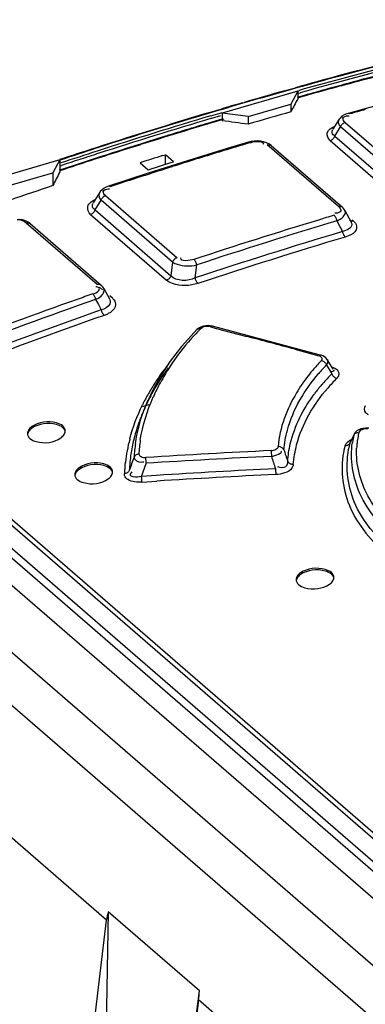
# Model space of a CAD drawing. Header units: inches. Extents: x 0 to 117, y 0 to 83.
# Tile 57 of 67: x 98.61 to 98.969, y 28.778 to 29.801. Entities that reach past the tile are written whole.
import ezdxf

# ---------------------------------------------------------------- set-up
doc = ezdxf.new("R2010")
doc.units = ezdxf.units.IN
doc.header["$LTSCALE"] = 6.431102
doc.header["$MEASUREMENT"] = 0
doc.layers.get('0').update_dxf_attribs({"linetype": 'CONTINUOUS'})

msp = doc.modelspace()

# ---------------------------------------------------------------- linework, layer by layer
at = {"color": 7, "linetype": 'CONTINUOUS'}
for p, q in [((103.3692, 25.0144), (97.1782, 30.376)), ((97.131, 30.3624), (103.322, 25.0008)), ((99.0657, 28.8494), (97.7928, 29.9517)), ((97.8155, 29.9562), (99.081, 28.8603)), ((97.8283, 29.9515), (99.0813, 28.8664)), ((99.0612, 28.8432), (97.7883, 29.9455)), ((97.7825, 29.9227), (99.0483, 28.8265)), ((98.8853, 29.7269), (98.8874, 29.7275)), ((98.8874, 29.7275), (98.8964, 29.73)), ((98.8978, 29.7298), (98.8956, 29.7292)), ((98.8986, 29.7268), (98.9002, 29.7272)), ((98.9435, 29.7324), (98.9313, 29.7291)), ((98.8988, 29.7263), (98.8204, 29.7037)), ((98.8988, 29.7263), (98.8916, 29.7129)), ((98.9005, 29.7205), (98.8983, 29.7199)), ((98.9006, 29.7199), (98.8985, 29.7193)), ((98.8988, 29.7263), (98.8988, 29.7183)), ((98.8994, 29.7242), (98.9012, 29.7247)), ((98.9055, 29.722), (98.9005, 29.7205)), ((98.9066, 29.7216), (98.9006, 29.7199)), ((98.8171, 29.7072), (98.8192, 29.7078)), ((98.8194, 29.7072), (98.8172, 29.7066)), ((98.8409, 29.7142), (98.8431, 29.7148)), ((98.8472, 29.7001), (98.8916, 29.7129)), ((98.8916, 29.7129), (98.8916, 29.7049)), ((98.9923, 29.7146), (98.9512, 29.7034)), ((98.8084, 29.7007), (98.8181, 29.7036)), ((98.8094, 29.6983), (98.8188, 29.701)), ((98.8199, 29.6973), (98.8095, 29.6942)), ((98.8201, 29.6967), (98.8106, 29.6939)), ((98.8181, 29.7036), (98.8202, 29.7042)), ((98.8222, 29.6973), (98.8201, 29.6967)), ((98.8204, 29.7037), (98.8204, 29.6956)), ((98.8472, 29.7001), (98.8204, 29.7037)), ((98.8472, 29.7001), (98.8472, 29.6921)), ((98.9419, 29.6973), (98.9354, 29.6869)), ((98.9428, 29.6985), (98.9419, 29.6973)), ((98.9509, 29.7008), (98.9522, 29.7007)), ((98.9374, 29.6798), (98.9433, 29.6893)), ((98.9424, 29.6904), (98.9433, 29.6893)), ((99.0174, 29.6251), (98.9433, 29.6893)), ((98.9481, 29.694), (99.0223, 29.6298)), ((98.756, 29.678), (98.7524, 29.6768)), ((98.7616, 29.6797), (98.756, 29.678)), ((98.9374, 29.6798), (99.0158, 29.6119)), ((98.7353, 29.6715), (98.7297, 29.6697)), ((98.7355, 29.6708), (98.7299, 29.6691)), ((98.8256, 29.6668), (98.7844, 29.6541)), ((98.8478, 29.6735), (98.8256, 29.6668)), ((98.8502, 29.6741), (98.8478, 29.6735)), ((98.8534, 29.6746), (98.8502, 29.6741)), ((98.8631, 29.6716), (98.8629, 29.6709)), ((98.9413, 29.6065), (98.8672, 29.6707)), ((98.8711, 29.67), (98.9452, 29.6058)), ((98.9326, 29.6751), (99.011, 29.6071)), ((98.6516, 29.655), (98.5732, 29.6323)), ((98.6516, 29.655), (98.6444, 29.6415)), ((98.6516, 29.655), (98.6516, 29.6425)), ((98.6924, 29.6578), (98.6801, 29.6538)), ((98.7585, 29.6595), (98.7614, 29.6604)), ((98.7614, 29.6504), (98.7614, 29.6604)), ((98.7698, 29.6531), (98.7614, 29.6604)), ((98.6548, 29.6455), (98.6511, 29.6443)), ((98.655, 29.6448), (98.6513, 29.6436)), ((98.6516, 29.6487), (98.6535, 29.6493)), ((98.7351, 29.6521), (98.7435, 29.6448)), ((98.7844, 29.6541), (98.7433, 29.6411)), ((98.7435, 29.6448), (98.7669, 29.6522)), ((98.7669, 29.6522), (98.7698, 29.6531)), ((98.6001, 29.6287), (98.6444, 29.6415)), ((98.6444, 29.6415), (98.6444, 29.6283)), ((98.7433, 29.6411), (98.7023, 29.6277)), ((98.7019, 29.625), (98.7032, 29.6249)), ((98.6931, 29.6214), (98.6864, 29.6105)), ((98.6935, 29.6144), (98.6945, 29.6132)), ((98.699, 29.6179), (98.7734, 29.5535)), ((98.6882, 29.6031), (98.6945, 29.6132)), ((98.7688, 29.5488), (98.6945, 29.6132)), ((98.9464, 29.6046), (98.9452, 29.6058)), ((98.6836, 29.5984), (98.7625, 29.5301)), ((98.6882, 29.6031), (98.7671, 29.5348)), ((98.9385, 29.5996), (98.9372, 29.5996)), ((98.9479, 29.6026), (98.954, 29.591)), ((98.6905, 29.5255), (98.6166, 29.5895)), ((98.6208, 29.5889), (98.6946, 29.525)), ((98.9394, 29.5917), (98.9429, 29.5851)), ((98.9429, 29.5851), (98.9453, 29.5807)), ((98.9568, 29.5915), (98.9555, 29.5927)), ((98.9568, 29.5915), (98.9587, 29.5894)), ((98.9517, 29.5762), (98.9481, 29.5749)), ((98.7688, 29.5488), (98.7671, 29.5348)), ((98.7923, 29.5325), (98.7939, 29.546)), ((98.6902, 29.5231), (98.6889, 29.5233)), ((98.6961, 29.5202), (98.6929, 29.523)), ((98.6959, 29.5237), (98.6946, 29.525)), ((98.6974, 29.5216), (98.7032, 29.5108)), ((98.7062, 29.5114), (98.7036, 29.5137)), ((98.6888, 29.5101), (98.6918, 29.5047)), ((98.6918, 29.5047), (98.6947, 29.4992)), ((98.6974, 29.5001), (98.6947, 29.4992)), ((98.7065, 29.4985), (98.7042, 29.4967)), ((98.7987, 29.4817), (98.7967, 29.4808)), ((98.8083, 29.4816), (98.8208, 29.4783)), ((98.9094, 29.4558), (98.8101, 29.4822)), ((98.7912, 29.4759), (98.778, 29.4611)), ((98.794, 29.4788), (98.7912, 29.4759)), ((98.8208, 29.4783), (98.8458, 29.4717)), ((98.778, 29.4611), (98.7663, 29.4459)), ((98.8957, 29.4584), (98.9207, 29.4517)), ((98.9224, 29.4523), (98.9094, 29.4558)), ((98.9287, 29.442), (98.9312, 29.4379)), ((98.9356, 29.4376), (98.9294, 29.4476)), ((98.9294, 29.4476), (98.9294, 29.4476)), ((98.934, 29.4402), (98.9372, 29.4388)), ((98.9312, 29.4379), (98.9343, 29.4328)), ((98.934, 29.4351), (98.9328, 29.435)), ((98.9406, 29.4298), (98.9393, 29.4282)), ((98.7475, 29.4145), (98.743, 29.4048)), ((98.7441, 29.4005), (98.7371, 29.3985)), ((98.7429, 29.4047), (98.7384, 29.3941)), ((98.9533, 29.3613), (98.9571, 29.3691)), ((98.9575, 29.3702), (98.9564, 29.3679)), ((98.9575, 29.3701), (98.9569, 29.3685)), ((98.9571, 29.3691), (98.9571, 29.3691)), ((98.9575, 29.3702), (98.9575, 29.3701)), ((98.9533, 29.3613), (98.9535, 29.362)), ((98.9564, 29.3679), (98.9535, 29.362)), ((98.8714, 29.3487), (98.8715, 29.3471)), ((98.7361, 29.3412), (98.7379, 29.3414)), ((98.7366, 29.3264), (98.7413, 29.3399)), ((98.726, 29.3302), (98.7268, 29.3311)), ((98.8757, 29.3343), (98.8758, 29.3328)), ((98.752, 29.3274), (98.7366, 29.3264)), ((98.7368, 29.3204), (98.7523, 29.3214)), ((98.7002, 28.8653), (98.4512, 29.081)), ((98.7018, 28.8742), (98.6939, 28.3873)), ((98.7967, 28.792), (98.7018, 28.8742)), ((98.5148, 27.3016), (98.7002, 28.8653)), ((98.695, 28.0292), (98.7967, 28.792)), ((98.7957, 28.7827), (98.6103, 27.219)), ((99.0447, 28.567), (98.7957, 28.7827))]:
    msp.add_line(p, q, dxfattribs=at)
for points in [[(98.9512, 29.7034), (98.9499, 29.7029), (98.9472, 29.7018), (98.9448, 29.7004), (98.9428, 29.6985)], [(98.9529, 29.7028), (98.9525, 29.7031), (98.9521, 29.7033), (98.9517, 29.7034), (98.9513, 29.7034), (98.9512, 29.7034)], [(98.9433, 29.6893), (98.9436, 29.69), (98.9439, 29.6907), (98.9444, 29.6914), (98.9449, 29.692), (98.9455, 29.6925), (98.9461, 29.693), (98.9467, 29.6935), (98.9474, 29.6938), (98.9481, 29.694)], [(98.9326, 29.6751), (98.9333, 29.6753), (98.9339, 29.6757), (98.9346, 29.6761), (98.9352, 29.6766), (98.9358, 29.6771), (98.9363, 29.6778), (98.9368, 29.6784), (98.9371, 29.6791), (98.9374, 29.6798)], [(98.8478, 29.6735), (98.8479, 29.6735), (98.8483, 29.6735), (98.8486, 29.6734), (98.849, 29.6732), (98.8494, 29.6729)], [(98.8601, 29.6745), (98.8568, 29.6747), (98.8534, 29.6746)], [(98.8663, 29.6729), (98.8633, 29.6739), (98.8601, 29.6745)], [(98.8711, 29.67), (98.8689, 29.6716), (98.8663, 29.6729)], [(98.8672, 29.6707), (98.8678, 29.6708), (98.8685, 29.6709), (98.8692, 29.6708), (98.8698, 29.6707), (98.8704, 29.6705), (98.8709, 29.6702), (98.8711, 29.67)], [(98.7023, 29.6277), (98.7004, 29.627), (98.6978, 29.6257), (98.6955, 29.6241), (98.6936, 29.6221), (98.6931, 29.6213)], [(98.7039, 29.6271), (98.7035, 29.6274), (98.7031, 29.6276), (98.7028, 29.6277), (98.7024, 29.6277), (98.7023, 29.6277)], [(98.6945, 29.6132), (98.6947, 29.6139), (98.6951, 29.6146), (98.6955, 29.6152), (98.696, 29.6158), (98.6965, 29.6164), (98.6971, 29.6169), (98.6977, 29.6173), (98.6984, 29.6176), (98.699, 29.6179)], [(98.9452, 29.6058), (98.945, 29.606), (98.9445, 29.6063), (98.9439, 29.6065), (98.9433, 29.6066), (98.9427, 29.6067), (98.942, 29.6066), (98.9413, 29.6065)], [(98.9479, 29.6025), (98.9475, 29.6032), (98.9464, 29.6046)], [(98.6836, 29.5984), (98.6843, 29.5987), (98.685, 29.599), (98.6856, 29.5994), (98.6862, 29.5999), (98.6867, 29.6005), (98.6872, 29.6011), (98.6876, 29.6017), (98.6879, 29.6024), (98.6882, 29.6031)], [(98.9366, 29.5975), (98.9369, 29.5971), (98.9373, 29.5966), (98.9377, 29.5961), (98.9381, 29.5955), (98.9384, 29.5948), (98.9387, 29.5941), (98.939, 29.5933), (98.9392, 29.5925), (98.9394, 29.5917)], [(98.6159, 29.5918), (98.6129, 29.5928), (98.6096, 29.5933)], [(98.6208, 29.5889), (98.6186, 29.5905), (98.6159, 29.5918)], [(98.6166, 29.5895), (98.6171, 29.5896), (98.6177, 29.5898), (98.6184, 29.5898), (98.6191, 29.5897), (98.6198, 29.5895), (98.6204, 29.5892), (98.6208, 29.5889)], [(98.9568, 29.5915), (98.9561, 29.5914), (98.9555, 29.5913), (98.9548, 29.5913), (98.9542, 29.5915), (98.9536, 29.5917), (98.9531, 29.592), (98.953, 29.5921)], [(98.9453, 29.5807), (98.9454, 29.5799), (98.9457, 29.5791), (98.9459, 29.5784), (98.9462, 29.5777), (98.9465, 29.577), (98.9469, 29.5764)], [(98.9469, 29.5764), (98.9473, 29.5758), (98.9477, 29.5753), (98.9481, 29.5749)], [(98.7734, 29.5535), (98.7727, 29.5532), (98.7721, 29.5529), (98.7715, 29.5525), (98.7709, 29.552), (98.7703, 29.5514), (98.7699, 29.5508), (98.7694, 29.5502), (98.7691, 29.5495), (98.7688, 29.5488)], [(98.7939, 29.546), (98.7937, 29.5467), (98.7935, 29.5475), (98.7932, 29.5483), (98.7929, 29.549), (98.7926, 29.5496), (98.7922, 29.5503), (98.7918, 29.5508), (98.7914, 29.5513), (98.791, 29.5517)], [(98.7671, 29.5348), (98.7668, 29.5341), (98.7665, 29.5334), (98.7661, 29.5328), (98.7656, 29.5322), (98.7651, 29.5316), (98.7645, 29.5311), (98.7639, 29.5307), (98.7632, 29.5304), (98.7625, 29.5301)], [(98.7952, 29.5268), (98.7948, 29.5272), (98.7944, 29.5277), (98.794, 29.5282), (98.7936, 29.5288), (98.7933, 29.5295), (98.793, 29.5302), (98.7927, 29.5309), (98.7925, 29.5317), (98.7923, 29.5325)], [(98.6946, 29.525), (98.6944, 29.5251), (98.6939, 29.5255), (98.6933, 29.5257), (98.6926, 29.5258), (98.6919, 29.5258), (98.6912, 29.5257), (98.6905, 29.5255)], [(98.6974, 29.5216), (98.697, 29.5222), (98.6959, 29.5237)], [(98.6859, 29.5158), (98.6862, 29.5155), (98.6866, 29.515), (98.687, 29.5144), (98.6874, 29.5138), (98.6878, 29.5132), (98.6881, 29.5125), (98.6884, 29.5117), (98.6886, 29.5109), (98.6888, 29.5101)], [(98.6947, 29.4992), (98.6949, 29.4985), (98.6951, 29.4977), (98.6954, 29.497), (98.6957, 29.4963)], [(98.6957, 29.4963), (98.6961, 29.4956), (98.6965, 29.495), (98.6969, 29.4944), (98.6973, 29.4939), (98.6977, 29.4935)], [(98.8101, 29.4822), (98.808, 29.4827), (98.8056, 29.4829), (98.8033, 29.4828), (98.8009, 29.4824), (98.7987, 29.4817)], [(98.8083, 29.4816), (98.8087, 29.4819), (98.8091, 29.4821), (98.8095, 29.4823), (98.8099, 29.4823), (98.8101, 29.4822)], [(98.7967, 29.4808), (98.795, 29.4796), (98.794, 29.4788)], [(98.794, 29.4788), (98.7943, 29.4791), (98.7948, 29.4794), (98.7954, 29.4796), (98.796, 29.4798), (98.7966, 29.4798), (98.7973, 29.4798), (98.798, 29.4797)], [(98.9224, 29.4523), (98.9223, 29.4523), (98.922, 29.4523), (98.9215, 29.4522), (98.9211, 29.452), (98.9207, 29.4517)], [(98.9294, 29.4476), (98.9291, 29.448), (98.928, 29.4493), (98.9266, 29.4504), (98.925, 29.4514), (98.9233, 29.4521), (98.9224, 29.4523)], [(98.7663, 29.4459), (98.7561, 29.4303), (98.7475, 29.4145)], [(98.9236, 29.4466), (98.9244, 29.4464), (98.9251, 29.4461), (98.9258, 29.4457), (98.9264, 29.4452), (98.927, 29.4447), (98.9276, 29.4441), (98.928, 29.4434), (98.9284, 29.4427), (98.9287, 29.442)], [(98.9343, 29.4328), (98.9346, 29.4321), (98.935, 29.4314), (98.9354, 29.4308), (98.936, 29.4302), (98.9366, 29.4296), (98.9372, 29.4291), (98.9379, 29.4287), (98.9386, 29.4284), (98.9394, 29.4282)], [(98.9571, 29.3691), (98.9574, 29.3697), (98.9578, 29.3702), (98.9583, 29.3707), (98.9588, 29.3711), (98.9594, 29.3715), (98.9601, 29.3717), (98.9609, 29.3719), (98.9616, 29.372), (98.9624, 29.3721)], [(98.9669, 29.3762), (98.9645, 29.3756), (98.9622, 29.3747), (98.9603, 29.3735), (98.9588, 29.3721), (98.9576, 29.3704), (98.9575, 29.3701)], [(98.9726, 29.3764), (98.972, 29.3764), (98.9694, 29.3765), (98.9669, 29.3762)], [(98.948, 29.3584), (98.9488, 29.3584), (98.9496, 29.3585), (98.9503, 29.3587), (98.9509, 29.3589), (98.9515, 29.3593), (98.9521, 29.3597), (98.9526, 29.3602), (98.953, 29.3607), (98.9533, 29.3613)], [(98.7338, 29.3495), (98.733, 29.3494), (98.7323, 29.3492), (98.7316, 29.349), (98.731, 29.3487), (98.7304, 29.3483), (98.7298, 29.3479), (98.7294, 29.3474), (98.729, 29.3469), (98.7287, 29.3463)], [(98.8713, 29.3532), (98.8713, 29.3527), (98.8713, 29.3522), (98.8713, 29.3516), (98.8713, 29.3509), (98.8713, 29.3502), (98.8714, 29.3487)], [(98.8845, 29.3539), (98.8842, 29.3544), (98.8839, 29.3549), (98.8834, 29.3554), (98.8828, 29.3559), (98.8821, 29.3564), (98.8813, 29.3568), (98.8804, 29.3571), (98.8795, 29.3573), (98.8786, 29.3573)], [(98.7413, 29.3399), (98.7413, 29.3407), (98.7412, 29.3415), (98.7412, 29.3423), (98.7412, 29.343), (98.7411, 29.3437), (98.7411, 29.3443), (98.7411, 29.3449), (98.7411, 29.3455), (98.7411, 29.3459)], [(98.8942, 29.3387), (98.8936, 29.3387), (98.8929, 29.3388), (98.8922, 29.3389), (98.8914, 29.3392), (98.8906, 29.3396), (98.8899, 29.3401), (98.8892, 29.3407), (98.8887, 29.3414), (98.8884, 29.3421)], [(98.7215, 29.3299), (98.7208, 29.3296), (98.7201, 29.3294), (98.7194, 29.3292), (98.7186, 29.3291)], [(98.7238, 29.3323), (98.7235, 29.3318), (98.7231, 29.3312), (98.7226, 29.3307), (98.7221, 29.3303), (98.7215, 29.3299)], [(98.8758, 29.3328), (98.8758, 29.3313), (98.8759, 29.3305), (98.8759, 29.3299), (98.8759, 29.3293), (98.8759, 29.3287), (98.8759, 29.3283)], [(98.7368, 29.3204), (98.7368, 29.3209), (98.7368, 29.3214), (98.7368, 29.322), (98.7368, 29.3227), (98.7367, 29.3233), (98.7367, 29.3241), (98.7367, 29.3248), (98.7366, 29.3256), (98.7366, 29.3264)]]:
    msp.add_lwpolyline(points, dxfattribs=at)
for centre, radius, start, end in [((100.3062, 24.6798), 5.2433, 103.696, 105.0939), ((100.3082, 24.6774), 5.2455, 103.7108, 105.1081), ((100.348, 24.5469), 5.3788, 103.7935, 105.1557), ((100.3419, 24.5697), 5.3526, 103.7877, 105.1561), ((100.3257, 24.6067), 5.319, 105.0918, 105.5886), ((100.3276, 24.6049), 5.3206, 105.106, 105.5878), ((100.369, 24.4687), 5.4598, 105.1535, 105.6058), ((100.3242, 24.6308), 5.2852, 104.7468, 105.1442), ((100.3255, 24.6297), 5.2859, 104.7572, 105.1545), ((100.3427, 24.5508), 5.3767, 105.613, 106.4587), ((100.339, 24.5591), 5.3683, 105.7121, 106.1807), ((100.364, 24.4874), 5.4378, 105.1539, 105.605), ((100.3345, 24.5931), 5.3242, 105.281, 105.5683), ((100.3342, 24.5978), 5.319, 105.1545, 105.5685), ((100.3673, 24.4637), 5.4678, 106.4704, 107.8726), ((100.3693, 24.4614), 5.4701, 106.4839, 107.8852), ((100.3476, 24.5296), 5.3991, 106.2039, 106.4444), ((100.3872, 24.5409), 5.3575, 105.3493, 105.5288), ((100.4159, 24.3079), 5.6274, 106.5982, 107.8562), ((100.416, 24.3092), 5.6234, 106.6001, 107.8608), ((100.3614, 24.5302), 5.3794, 105.8564, 106.3478), ((100.3723, 24.4664), 5.4558, 106.6339, 107.4583), ((100.3677, 24.4783), 5.4437, 106.6334, 107.1595), ((100.3786, 24.443), 5.4807, 107.2603, 107.4478), ((100.3903, 24.3918), 5.5433, 107.8704, 108.2803), ((100.3923, 24.3895), 5.5455, 107.8831, 108.2929), ((100.3875, 24.415), 5.51, 107.5094, 107.9165), ((100.3888, 24.4138), 5.5109, 107.5191, 107.9261), ((100.4193, 24.4312), 5.4718, 106.8493, 107.0264), ((100.4175, 24.4369), 5.4658, 106.6722, 106.8493), ((100.4395, 24.2342), 5.7047, 107.8543, 108.2532), ((100.441, 24.2309), 5.7056, 107.8587, 108.2575), ((100.3996, 24.3804), 5.546, 107.9261, 108.3352), ((100.3995, 24.416), 5.4943, 107.3785, 107.634), ((100.426, 24.4093), 5.4947, 107.0268, 107.5567), ((100.4001, 24.3761), 5.5509, 108.05, 108.3256), ((100.44, 24.3651), 5.541, 107.5563, 107.9073), ((100.436, 24.3772), 5.5283, 107.9071, 108.2595), ((100.4281, 24.3181), 5.6018, 108.5673, 109.0462), ((100.4975, 24.385), 5.4412, 106.6714, 106.8493), ((100.5218, 24.3059), 5.5239, 106.8525, 108.2598), ((100.5213, 24.3103), 5.5133, 106.6744, 108.2588), ((100.5178, 24.3175), 5.493, 106.6354, 108.3085), ((100.5201, 24.3133), 5.4914, 106.6353, 108.3077), ((100.5476, 24.2256), 5.6083, 109.3879, 109.5634), ((100.5976, 24.0862), 5.7564, 109.56745, 110.93921), ((100.5939, 24.0972), 5.7384, 109.38951, 110.93606), ((100.5921, 24.0998), 5.7231, 109.3624, 110.9943), ((100.5925, 24.1011), 5.7157, 109.3609, 110.9937), ((98.9716, 29.3055), 0.246, 135.7082, 143.0698), ((98.9762, 29.3012), 0.2522, 134.9501, 135.7278), ((93.4294, 9.0397), 21.1377, 75.01268, 75.15285), ((98.9676, 29.3086), 0.2409, 143.0968, 147.1762), ((98.9701, 29.2811), 0.2617, 141.9702, 143.8589), ((99.0399, 29.3294), 0.1651, 134.7611, 138.8972), ((99.0757, 29.2991), 0.205, 136.2942, 137.8938), ((99.0795, 29.2955), 0.2103, 135.8261, 136.2989), ((98.9589, 29.2893), 0.2479, 143.8479, 147.0468), ((98.9594, 29.3138), 0.2311, 147.1472, 151.4464), ((99.0404, 29.329), 0.1657, 138.9037, 142.052), ((99.0706, 29.3037), 0.1981, 137.896, 139.1176), ((99.0776, 29.2891), 0.203, 134.9284, 138.8652), ((98.9454, 29.298), 0.2318, 147.0468, 150.4042), ((98.9435, 29.3225), 0.2131, 151.4472, 156.094), ((99.0628, 29.302), 0.1834, 139.3736, 142.8845), ((99.0696, 29.2962), 0.1922, 138.8967, 139.3971), ((99.1437, 29.2325), 0.283, 136.2463, 139.0178), ((98.9326, 29.3052), 0.2172, 150.4048, 153.9055), ((98.9296, 29.3117), 0.2082, 151.7784, 156.6989), ((98.917, 29.3297), 0.1895, 158.2471, 160.1859), ((98.9215, 29.3279), 0.1944, 156.7319, 158.2487), ((98.9171, 29.3172), 0.1945, 156.7182, 160.4684), ((98.9071, 29.3207), 0.1839, 160.4622, 165.6106), ((99.0478, 29.3475), 0.0932, 166.5818, 171.2762), ((99.0518, 29.3506), 0.0919, 168.14, 169.1714), ((99.0525, 29.3505), 0.0927, 166.5293, 168.1391), ((98.8956, 29.3197), 0.1772, 165.2057, 169.1662), ((98.8978, 29.3231), 0.1744, 165.6174, 170.7564), ((98.8927, 29.336), 0.1643, 171.3766, 176.4087), ((98.8745, 29.3425), 0.1409, 171.2708, 177.1835), ((99.0491, 29.351), 0.0892, 173.5923, 176.9836), ((99.0505, 29.3509), 0.0906, 169.1638, 173.588), ((98.8896, 29.3209), 0.1711, 169.1691, 173.2171), ((98.8895, 29.3244), 0.1659, 171.2118, 177.2724), ((98.8934, 29.3239), 0.1699, 170.7784, 171.2312), ((99.2763, 20.8753), 8.4875, 92.73526, 93.61553), ((102.9163, 30.6793), 4.2441, 198.1972, 198.3649), ((98.8847, 29.3215), 0.1662, 173.2203, 177.3516), ((100.4292, 28.7416), 1.8048, 160.4237, 160.894), ((98.7354, 29.3564), 0.0152, 279.4603, 283.5611), ((99.2743, 20.8688), 8.4879, 92.72049, 93.60025), ((100.6414, 29.9231), 1.8613, 198.0263, 198.4423), ((99.2857, 20.8789), 8.4653, 92.77584, 93.61432), ((99.2827, 20.8882), 8.4499, 92.75926, 93.59868), ((98.7782, 28.856), 0.0785, 166.5825, 173.1825)]:
    msp.add_arc(centre, radius, start, end, dxfattribs=at)
for centre, major_axis, ratio, start_param, end_param in [((98.8822, 24.9167), (1.3334, 6.0669), 0.249311, 0.714318, 0.717892), ((98.8822, 24.9167), (7.4572, -1.639), 0.615841, 1.709976, 1.71355), ((98.7395, 25.0403), (1.3334, 6.0669), 0.249311, 0.766146, 0.769723), ((98.7952, 28.8529), (0.0055, 0.0993), 0.062713, -2.354135, -2.228091)]:
    msp.add_ellipse(centre, major_axis=major_axis, ratio=ratio, start_param=start_param, end_param=end_param, dxfattribs=at)
for points, knots in [([(98.9418, 29.6972), (98.9412, 29.6962), (98.9406, 29.6937), (98.9416, 29.6914), (98.9424, 29.6904)], [0, 0, 0, 0, 0.474348, 1, 1, 1, 1]), ([(98.9481, 29.694), (98.9469, 29.6951), (98.9438, 29.6991), (98.949, 29.7008), (98.9509, 29.7008)], [0, 0, 0, 0, 0.461815, 1, 1, 1, 1]), ([(98.9326, 29.6751), (98.9305, 29.677), (98.9269, 29.6847), (98.9344, 29.6888), (98.9377, 29.6901)], [0, 0, 0, 0, 0.443142, 1, 1, 1, 1]), ([(98.9374, 29.6798), (98.9362, 29.6806), (98.934, 29.6826), (98.9346, 29.6856), (98.9352, 29.6867)], [0, 0, 0, 0, 0.526812, 1, 1, 1, 1]), ([(98.8607, 29.6739), (98.8611, 29.6738), (98.8617, 29.6736), (98.8622, 29.6733), (98.8624, 29.6731)], [0, 0, 0, 0, 0.53753, 1, 1, 1, 1]), ([(98.8624, 29.6731), (98.8626, 29.6729), (98.863, 29.6725), (98.8631, 29.6719), (98.8631, 29.6716)], [0, 0, 0, 0, 0.492921, 1, 1, 1, 1]), ([(98.699, 29.6179), (98.6978, 29.619), (98.6949, 29.623), (98.7, 29.6249), (98.7019, 29.625)], [0, 0, 0, 0, 0.456731, 1, 1, 1, 1]), ([(98.6836, 29.5984), (98.6815, 29.6004), (98.6782, 29.6083), (98.6856, 29.6126), (98.689, 29.6141)], [0, 0, 0, 0, 0.437478, 1, 1, 1, 1]), ([(98.693, 29.6212), (98.6924, 29.6203), (98.6918, 29.6178), (98.6928, 29.6155), (98.6935, 29.6144)], [0, 0, 0, 0, 0.481696, 1, 1, 1, 1]), ([(98.6882, 29.6031), (98.6871, 29.6039), (98.6848, 29.606), (98.6856, 29.6091), (98.6862, 29.6102)], [0, 0, 0, 0, 0.512211, 1, 1, 1, 1]), ([(98.9413, 29.6065), (98.9425, 29.6054), (98.9456, 29.6014), (98.9404, 29.5996), (98.9385, 29.5996)], [0, 0, 0, 0, 0.460673, 1, 1, 1, 1]), ([(98.9394, 29.5917), (98.9409, 29.5924), (98.9451, 29.5941), (98.9494, 29.5997), (98.9479, 29.6025)], [0, 0, 0, 0, 0.351826, 1, 1, 1, 1]), ([(98.9587, 29.5894), (98.9601, 29.5875), (98.9608, 29.5804), (98.9547, 29.5775), (98.9517, 29.5762)], [0, 0, 0, 0, 0.421458, 1, 1, 1, 1]), ([(98.9542, 29.5907), (98.9544, 29.5903), (98.9548, 29.5894), (98.9549, 29.5886), (98.9549, 29.5881)], [0, 0, 0, 0, 0.517667, 1, 1, 1, 1]), ([(98.7688, 29.5488), (98.7703, 29.5478), (98.7783, 29.5446), (98.7873, 29.5445), (98.7939, 29.546)], [0, 0, 0, 0, 0.205528, 1, 1, 1, 1]), ([(98.6859, 29.5159), (98.6881, 29.5166), (98.6912, 29.5175), (98.6935, 29.522), (98.6911, 29.5228), (98.6902, 29.5231)], [0, 0, 0, 0, 0.578965, 0.752855, 1, 1, 1, 1]), ([(98.7952, 29.5268), (98.7868, 29.5241), (98.7744, 29.5232), (98.7643, 29.5286), (98.7625, 29.5301)], [0, 0, 0, 0, 0.79048, 1, 1, 1, 1]), ([(98.6888, 29.5101), (98.6904, 29.5108), (98.6947, 29.5128), (98.6989, 29.5187), (98.6974, 29.5216)], [0, 0, 0, 0, 0.348252, 1, 1, 1, 1]), ([(98.7033, 29.5105), (98.7036, 29.51), (98.7039, 29.5091), (98.7041, 29.5082), (98.7041, 29.5077)], [0, 0, 0, 0, 0.514034, 1, 1, 1, 1]), ([(98.7062, 29.5114), (98.7069, 29.5108), (98.7081, 29.5095), (98.709, 29.508), (98.7093, 29.5072)], [0, 0, 0, 0, 0.522171, 1, 1, 1, 1]), ([(98.7042, 29.4967), (98.7032, 29.4961), (98.7011, 29.4949), (98.6989, 29.4939), (98.6977, 29.4935)], [0, 0, 0, 0, 0.48198, 1, 1, 1, 1]), ([(98.9236, 29.4466), (98.9243, 29.4473), (98.9243, 29.4502), (98.922, 29.4513), (98.9207, 29.4517)], [0, 0, 0, 0, 0.423347, 1, 1, 1, 1]), ([(98.9287, 29.442), (98.9294, 29.4429), (98.9304, 29.4447), (98.9306, 29.447), (98.9301, 29.4478)], [0, 0, 0, 0, 0.542715, 1, 1, 1, 1]), ([(98.9097, 29.4309), (98.9053, 29.4252), (98.8902, 29.4031), (98.8798, 29.3769), (98.8786, 29.3573)], [0, 0, 0, 0, 0.268565, 1, 1, 1, 1]), ([(98.8845, 29.3539), (98.885, 29.3608), (98.8902, 29.3899), (98.9061, 29.4164), (98.9208, 29.4334)], [0, 0, 0, 0, 0.234749, 1, 1, 1, 1]), ([(98.9362, 29.4375), (98.9365, 29.4371), (98.9369, 29.4353), (98.9349, 29.4352), (98.934, 29.4351)], [0, 0, 0, 0, 0.364699, 1, 1, 1, 1]), ([(98.9372, 29.4388), (98.9384, 29.4381), (98.9406, 29.4366), (98.9416, 29.434), (98.9416, 29.4329)], [0, 0, 0, 0, 0.555756, 1, 1, 1, 1]), ([(98.9416, 29.4329), (98.9416, 29.4324), (98.9414, 29.4313), (98.9409, 29.4303), (98.9406, 29.4298)], [0, 0, 0, 0, 0.482151, 1, 1, 1, 1]), ([(98.8884, 29.3421), (98.8888, 29.3481), (98.8926, 29.3735), (98.9049, 29.3971), (98.9166, 29.4126)], [0, 0, 0, 0, 0.237411, 1, 1, 1, 1]), ([(98.8942, 29.3387), (98.895, 29.3455), (98.8994, 29.3746), (98.9154, 29.4011), (98.9301, 29.4181)], [0, 0, 0, 0, 0.235041, 1, 1, 1, 1]), ([(98.9724, 29.3902), (98.9714, 29.3908), (98.9679, 29.3927), (98.9677, 29.398), (98.9692, 29.4001)], [0, 0, 0, 0, 0.317317, 1, 1, 1, 1]), ([(98.6547, 29.3787), (98.6528, 29.3802), (98.6424, 29.3846), (98.6295, 29.383), (98.6225, 29.378)], [0, 0, 0, 0, 0.218467, 1, 1, 1, 1]), ([(98.6547, 29.3769), (98.6528, 29.3785), (98.6424, 29.3829), (98.6296, 29.3813), (98.6225, 29.3763)], [0, 0, 0, 0, 0.218187, 1, 1, 1, 1]), ([(98.6225, 29.378), (98.6212, 29.377), (98.619, 29.375), (98.6179, 29.3721), (98.6179, 29.3708)], [0, 0, 0, 0, 0.552624, 1, 1, 1, 1]), ([(98.6225, 29.3763), (98.6212, 29.3753), (98.619, 29.3733), (98.6179, 29.3704), (98.6179, 29.3691)], [0, 0, 0, 0, 0.553103, 1, 1, 1, 1]), ([(98.6179, 29.3708), (98.6179, 29.3699), (98.6185, 29.3679), (98.6198, 29.3663), (98.6206, 29.3657)], [0, 0, 0, 0, 0.473837, 1, 1, 1, 1]), ([(98.6527, 29.3664), (98.654, 29.3674), (98.6562, 29.3693), (98.6573, 29.3722), (98.6573, 29.3735)], [0, 0, 0, 0, 0.553232, 1, 1, 1, 1]), ([(98.6573, 29.3735), (98.6573, 29.3745), (98.6568, 29.3764), (98.6554, 29.378), (98.6547, 29.3787)], [0, 0, 0, 0, 0.473149, 1, 1, 1, 1]), ([(98.6573, 29.3718), (98.6573, 29.3728), (98.6568, 29.3747), (98.6554, 29.3763), (98.6547, 29.3769)], [0, 0, 0, 0, 0.472969, 1, 1, 1, 1]), ([(98.6206, 29.3657), (98.6224, 29.3641), (98.6329, 29.3597), (98.6457, 29.3614), (98.6527, 29.3664)], [0, 0, 0, 0, 0.218296, 1, 1, 1, 1]), ([(98.948, 29.3584), (98.943, 29.3395), (98.9456, 29.2946), (98.9916, 29.2389), (99.0651, 29.1988), (99.1243, 29.1831), (99.1569, 29.1775)], [0, 0, 0, 0, 0.190741, 0.406692, 0.676715, 1, 1, 1, 1]), ([(99.1588, 29.1833), (99.1267, 29.1889), (99.0685, 29.2042), (98.9961, 29.2437), (98.9508, 29.2985), (98.9483, 29.3428), (98.9533, 29.3613)], [0, 0, 0, 0, 0.323128, 0.593177, 0.809168, 1, 1, 1, 1]), ([(99.1556, 29.1972), (99.126, 29.2027), (99.0718, 29.2173), (99.0039, 29.254), (98.9596, 29.3032), (98.9529, 29.3439), (98.9556, 29.3616)], [0, 0, 0, 0, 0.320413, 0.591013, 0.80998, 1, 1, 1, 1]), ([(98.7338, 29.3495), (98.7337, 29.3483), (98.7367, 29.3462), (98.7394, 29.3458), (98.7411, 29.3459)], [0, 0, 0, 0, 0.403327, 1, 1, 1, 1]), ([(98.8713, 29.3532), (98.873, 29.3532), (98.8757, 29.3541), (98.8785, 29.3561), (98.8786, 29.3573)], [0, 0, 0, 0, 0.584303, 1, 1, 1, 1]), ([(99.1576, 29.203), (99.1296, 29.2082), (99.0781, 29.2219), (99.013, 29.2558), (98.969, 29.3008), (98.9591, 29.3387), (98.96, 29.3557)], [0, 0, 0, 0, 0.317793, 0.588779, 0.81016, 1, 1, 1, 1]), ([(98.7039, 29.336), (98.702, 29.3376), (98.6916, 29.342), (98.6787, 29.3404), (98.6717, 29.3353)], [0, 0, 0, 0, 0.218467, 1, 1, 1, 1]), ([(98.7039, 29.3343), (98.7021, 29.3359), (98.6916, 29.3403), (98.6788, 29.3387), (98.6718, 29.3336)], [0, 0, 0, 0, 0.218187, 1, 1, 1, 1]), ([(98.8942, 29.3387), (98.894, 29.3374), (98.8908, 29.3303), (98.8819, 29.3286), (98.8759, 29.3282)], [0, 0, 0, 0, 0.181873, 1, 1, 1, 1]), ([(98.8884, 29.3421), (98.8884, 29.34), (98.8867, 29.3346), (98.8805, 29.335), (98.8783, 29.3363)], [0, 0, 0, 0, 0.449322, 1, 1, 1, 1]), ([(98.6718, 29.3336), (98.6704, 29.3327), (98.6682, 29.3307), (98.6671, 29.3278), (98.6671, 29.3265)], [0, 0, 0, 0, 0.553103, 1, 1, 1, 1]), ([(98.6717, 29.3353), (98.6704, 29.3344), (98.6682, 29.3324), (98.6672, 29.3295), (98.6672, 29.3282)], [0, 0, 0, 0, 0.552624, 1, 1, 1, 1]), ([(98.6672, 29.3282), (98.6672, 29.3273), (98.6677, 29.3253), (98.669, 29.3237), (98.6698, 29.323)], [0, 0, 0, 0, 0.473837, 1, 1, 1, 1]), ([(98.7019, 29.3238), (98.7032, 29.3247), (98.7054, 29.3267), (98.7065, 29.3296), (98.7065, 29.3309)], [0, 0, 0, 0, 0.553232, 1, 1, 1, 1]), ([(98.7065, 29.3309), (98.7065, 29.3318), (98.706, 29.3338), (98.7047, 29.3354), (98.7039, 29.336)], [0, 0, 0, 0, 0.473149, 1, 1, 1, 1]), ([(98.7065, 29.3292), (98.7065, 29.3301), (98.706, 29.3321), (98.7047, 29.3336), (98.7039, 29.3343)], [0, 0, 0, 0, 0.472969, 1, 1, 1, 1]), ([(98.7224, 29.323), (98.7213, 29.3237), (98.7193, 29.3254), (98.7186, 29.328), (98.7186, 29.3291)], [0, 0, 0, 0, 0.543649, 1, 1, 1, 1]), ([(98.7366, 29.3264), (98.7337, 29.3257), (98.7302, 29.3252), (98.7242, 29.3269), (98.7253, 29.3295), (98.726, 29.3302)], [0, 0, 0, 0, 0.597056, 0.79921, 1, 1, 1, 1]), ([(98.6698, 29.323), (98.6716, 29.3215), (98.6821, 29.3171), (98.6949, 29.3188), (98.7019, 29.3238)], [0, 0, 0, 0, 0.218296, 1, 1, 1, 1]), ([(98.9017, 29.2261), (98.9003, 29.2252), (98.8982, 29.2232), (98.8971, 29.2204), (98.8971, 29.2191)], [0, 0, 0, 0, 0.553398, 1, 1, 1, 1]), ([(98.9338, 29.2264), (98.932, 29.228), (98.9216, 29.2324), (98.9087, 29.231), (98.9017, 29.2261)], [0, 0, 0, 0, 0.218929, 1, 1, 1, 1]), ([(98.9338, 29.2247), (98.932, 29.2263), (98.9216, 29.2308), (98.9088, 29.2293), (98.9017, 29.2244)], [0, 0, 0, 0, 0.218647, 1, 1, 1, 1]), ([(98.9364, 29.2214), (98.9364, 29.2223), (98.9359, 29.2243), (98.9346, 29.2258), (98.9338, 29.2264)], [0, 0, 0, 0, 0.47147, 1, 1, 1, 1]), ([(98.9017, 29.2244), (98.9004, 29.2235), (98.8982, 29.2215), (98.8971, 29.2187), (98.8971, 29.2174)], [0, 0, 0, 0, 0.553891, 1, 1, 1, 1]), ([(98.8971, 29.2191), (98.8971, 29.2182), (98.8976, 29.2162), (98.8989, 29.2147), (98.8997, 29.214)], [0, 0, 0, 0, 0.472166, 1, 1, 1, 1]), ([(98.9319, 29.2144), (98.9332, 29.2153), (98.9354, 29.2172), (98.9364, 29.2201), (98.9364, 29.2214)], [0, 0, 0, 0, 0.554017, 1, 1, 1, 1]), ([(98.9364, 29.2196), (98.9364, 29.2206), (98.9359, 29.2225), (98.9346, 29.2241), (98.9338, 29.2247)], [0, 0, 0, 0, 0.471291, 1, 1, 1, 1]), ([(98.8997, 29.214), (98.9015, 29.2124), (98.912, 29.208), (98.9248, 29.2095), (98.9319, 29.2144)], [0, 0, 0, 0, 0.21876, 1, 1, 1, 1])]:
    msp.add_open_spline(points, degree=3, knots=knots, dxfattribs=at)
for points in [[(98.8494, 29.6729), (98.8531, 29.674), (98.8571, 29.6748), (98.8607, 29.6739)], [(98.6166, 29.5895), (98.6141, 29.5916), (98.6107, 29.593), (98.6074, 29.5929)], [(98.9549, 29.5881), (98.9551, 29.584), (98.9493, 29.5814), (98.9453, 29.5807)], [(98.791, 29.5517), (98.7867, 29.5503), (98.7763, 29.5489), (98.7775, 29.5533)], [(98.7923, 29.5325), (98.7846, 29.5289), (98.7727, 29.5284), (98.7671, 29.5348)], [(98.7041, 29.5077), (98.7043, 29.5043), (98.7006, 29.5013), (98.6974, 29.5001)], [(98.7093, 29.5072), (98.7103, 29.5043), (98.7087, 29.5006), (98.7065, 29.4985)], [(98.8083, 29.4816), (98.8049, 29.4825), (98.8004, 29.4822), (98.798, 29.4797)], [(98.7462, 29.4102), (98.7516, 29.4203), (98.7578, 29.43), (98.7647, 29.4392)], [(98.7242, 29.365), (98.7275, 29.3773), (98.732, 29.3893), (98.7376, 29.4007)], [(98.7352, 29.3639), (98.7376, 29.3794), (98.7424, 29.3945), (98.7487, 29.4088)], [(98.7302, 29.3606), (98.7319, 29.372), (98.7348, 29.3831), (98.7387, 29.3939)], [(98.9717, 29.3756), (98.9684, 29.3759), (98.9632, 29.3753), (98.9624, 29.3721)], [(98.948, 29.3584), (98.949, 29.3614), (98.952, 29.3636), (98.9549, 29.3649)], [(98.8715, 29.3471), (98.8751, 29.3477), (98.8844, 29.351), (98.8811, 29.3526)], [(98.7287, 29.3463), (98.7288, 29.3433), (98.7331, 29.3411), (98.7361, 29.3412)], [(98.7368, 29.3204), (98.732, 29.3202), (98.7266, 29.3205), (98.7224, 29.323)]]:
    msp.add_open_spline(points, degree=3, dxfattribs=at)

doc.saveas('drawing.dxf')
